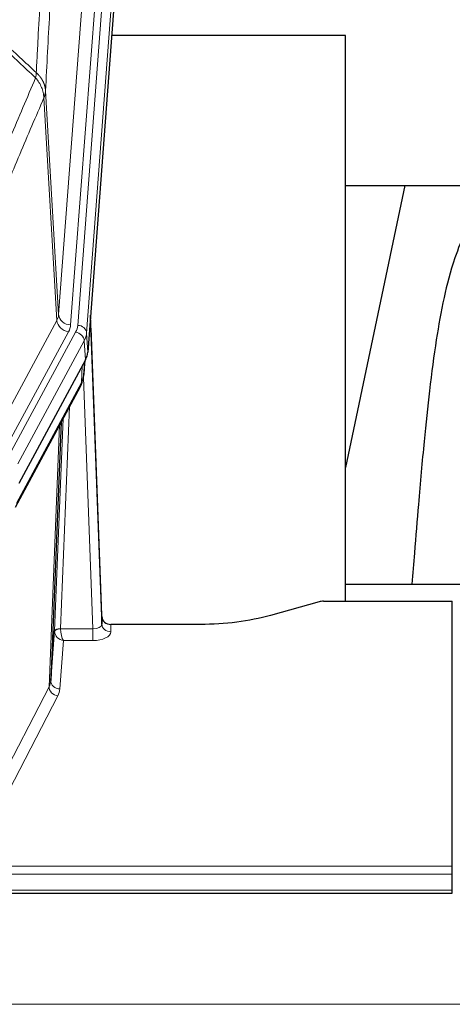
# Model space of a CAD drawing. Header units: inches. Extents: x 0 to 23760, y -13 to 16800.
# Tile 221 of 256: x 17312 to 17456, y 13866 to 14195. Entities that reach past the tile are written whole.
import ezdxf

# ---------------------------------------------------------------- set-up
doc = ezdxf.new("R2010")
doc.units = ezdxf.units.IN
doc.layers.add('1', color=7, linetype='Continuous', true_color=0xffffff)

msp = doc.modelspace()

# ---------------------------------------------------------------- linework, layer by layer
at = {"layer": '1', "color": 110, "linetype": 'Continuous', "lineweight": 13}
for p, q in [((17324.82, 14096.243), (17337.887, 14269.016)), ((17341.879, 14265.59), (17328.813, 14092.817)), ((17331.16, 14092.664), (17344.271, 14266.025)), ((17347.265, 14263.455), (17334.154, 14090.094)), ((17320.444, 14170.92), (17324.82, 14096.243)), ((17324.239, 14094.334), (17319.888, 14168.586)), ((17302.887, 14054.791), (17324.239, 14094.334)), ((17306.763, 14050.982), (17328.115, 14090.526)), ((17308.288, 14049.308), (17330.462, 14090.373)), ((17334.154, 14090.094), (17334.527, 14083.722)), ((17333.369, 14087.517), (17311.195, 14046.451)), ((17333.743, 14081.144), (17333.369, 14087.517)), ((17332.473, 14073.64), (17332.692, 14079.198)), ((17333.258, 14076.219), (17333.613, 14080.903)), ((17310.726, 14033.364), (17332.473, 14073.64)), ((17336.24, 13991.396), (17333.109, 14075.248)), ((17328.456, 14065.534), (17325.434, 13991.483)), ((17321.622, 13972.089), (17325.089, 14059.299)), ((17323.436, 13990.717), (17326.329, 14061.594)), ((17325.435, 13991.396), (17336.24, 13991.396)), ((17336.24, 13991.396), (17336.24, 13987.481)), ((17342.22, 13992.843), (17342.231, 13990.395)), ((17326.398, 13987.481), (17325.204, 13971.332)), ((17336.24, 13987.481), (17326.398, 13987.481)), ((17300.137, 13930.474), (17321.622, 13972.089)), ((17324.531, 13969.025), (17303.045, 13927.411)), ((16899.123, 13912.208), (17456.123, 13912.208)), ((16899.123, 13909.474), (17456.123, 13909.474)), ((16899.123, 13904.226), (17456.123, 13904.226)), ((16353.623, 13866.096), (21578.623, 13866.096))]:
    msp.add_line(p, q, dxfattribs=at)
at = {"layer": '1', "color": 2, "linetype": 'Continuous', "lineweight": 25}
for p, q in [((17347.645, 14257.175), (17334.527, 14083.722)), ((17420.463, 14189.411), (17342.52, 14189.411)), ((17420.463, 14000.61), (17420.463, 14189.411)), ((17440.307, 14139.33), (17420.464, 14045.174)), ((17420.526, 14139.332), (17492.2, 14139.332)), ((17339.222, 13995.465), (17335.464, 14096.103)), ((17335.544, 14091.71), (17339.232, 13992.928)), ((17333.743, 14081.144), (17311.488, 14039.93)), ((17333.252, 14076.106), (17333.615, 14080.908)), ((17333.429, 14080.563), (17333.258, 14076.219)), ((17333.252, 14076.106), (17333.258, 14076.219)), ((17310.367, 14032.034), (17332.114, 14072.31)), ((17325.635, 14060.31), (17322.207, 13974.099)), ((17492.461, 14006.183), (17420.464, 14006.183)), ((17411.667, 14000.415), (17395.503, 13995.884)), ((17413.166, 14000.61), (17456.123, 14000.61)), ((17456.123, 13912.208), (17456.123, 14000.61)), ((17339.232, 13992.928), (17339.222, 13995.465)), ((17322.207, 13974.099), (17323.436, 13990.717)), ((17372.123, 13992.843), (17342.22, 13992.843)), ((17456.123, 13909.474), (17456.123, 13912.208)), ((17456.123, 13904.226), (17456.123, 13909.474)), ((16899.123, 13903.211), (17456.123, 13903.211)), ((17456.123, 13903.211), (17456.123, 13904.226))]:
    msp.add_line(p, q, dxfattribs=at)
at = {"layer": '1', "color": 110, "linetype": 'Continuous', "lineweight": 13}
for centre, major_axis, ratio, start_param, end_param in [((17304.794, 14096.755), (-20.038, 0.241), 0.4621297, 2.903225, 3.1123764), ((17328.813, 14096.365), (3.989, -0.302), 0.8864705, 3.2608937, 4.7793301), ((17328.115, 14094.074), (3.52, -1.9), 0.8606628, 3.6289862, 5.1474227), ((17304.794, 14093.207), (-24.033, 0.005), 0.4611335, 2.8976848, 3.1068362), ((17307.142, 14093.055), (-24.033, 0.005), 0.4611335, 2.8976848, 3.1068362), ((17331.16, 14090.003), (2.991, -0.226), 0.8864705, 0.119301, 1.6377375), ((17335.544, 14089.557), (-0.214, 6.443), 0.0117452, 5.0526437, 5.774114), ((17330.462, 14087.712), (2.64, -1.425), 0.8606628, 0.4873936, 2.00583), ((17307.142, 14090.394), (27.028, 0.171), 0.4605351, 6.0362132, 6.2453646), ((17332.546, 14091.618), (2.998, 0.112), 0.4302668, 5.7021495, 6.2671208), ((17328.594, 14074.21), (3.52, -1.9), 0.8606628, 0.0000038, 0.4001271), ((17305.464, 14056.43), (27.538, 20.422), 0.1820487, 5.9117288, 5.9437091), ((17326.433, 13990.59), (-2.996, 0.15), 0.8842144, 0.0089583, 0.1047236), ((17325.434, 13990.622), (1.998, -0.082), 0.4302193, 1.5883537, 3.1255299), ((17325.435, 13990.535), (-1.996, -0.13), 0.4297663, 4.6843512, 6.2157251), ((17326.398, 13990.105), (-2.669, 1.608), 0.8008031, 0.5106166, 2.0203264), ((17326.433, 13991.451), (1.001, 0.011), 0.9036678, 3.0949665, 3.1907319), ((17326.398, 13990.105), (-0.506, 2.997), 0.2740591, 1.0794715, 2.5891813), ((17336.227, 13993.019), (-3.004, 0.138), 0.5390598, 1.5996723, 3.1704686), ((17336.227, 13990.395), (-6.003, 0.008), 0.4854373, 1.5734916, 3.1442879), ((17342.231, 13993.019), (-3, -0.013), 0.8746179, 0.0299147, 1.5670846), ((17302.205, 13974.354), (20.016, 0.121), 0.4848834, 6.0350943, 6.2444185), ((17325.204, 13973.956), (2.992, -0.221), 0.8740585, 3.1714428, 4.7769181), ((17324.531, 13971.649), (2.666, -1.376), 0.8484453, 3.5215353, 5.1252561), ((17302.205, 13971.73), (23.014, 0.002), 0.4845187, 6.038018, 6.2473422)]:
    msp.add_ellipse(centre, major_axis=major_axis, ratio=ratio, start_param=start_param, end_param=end_param, dxfattribs=at)
at = {"layer": '1', "color": 2, "linetype": 'Continuous', "lineweight": 25}
for centre, major_axis, ratio, start_param, end_param in [((17307.507, 14084.161), (-27.037, 0.006), 0.4611335, 2.8976848, 3.1068362), ((17306.614, 14085.707), (-26.161, 11.46), 0.4493681, 3.1218709, 3.267222), ((17305.463, 14056.43), (27.174, 22.247), 0.2659515, 6.0029127, 6.0348926), ((17328.76, 14074.531), (3.584, -1.776), 0.8816114, 6.2824956, 6.6531678), ((17413.169, 13999.152), (-3, 0.002), 0.4856498, 4.7136997, 5.2369038), ((17342.22, 13995.556), (-3, 0.002), 0.9042699, 0.0343167, 1.5714866)]:
    msp.add_ellipse(centre, major_axis=major_axis, ratio=ratio, start_param=start_param, end_param=end_param, dxfattribs=at)
at = {"layer": '1', "color": 110, "linetype": 'Continuous', "lineweight": 13}
for points, knots in [([(17318.332, 14369.642), (17317.774, 14363.03), (17316.672, 14349.555), (17315.062, 14328.595), (17314.018, 14314.122), (17313.247, 14303.081), (17312.863, 14297.513), (17312.485, 14291.875), (17312.233, 14288.101), (17312.108, 14286.206), (17311.483, 14276.693), (17310.991, 14268.96), (17310.265, 14257.179), (17310.025, 14253.222), (17309.549, 14245.249), (17309.312, 14241.232), (17308.609, 14229.094), (17307.687, 14212.671), (17306.796, 14195.772), (17306.358, 14187.204)], [0, 0, 0, 0, 0.125, 0.25, 0.375, 0.375, 0.4375, 0.46875, 0.46875, 0.5, 0.5, 0.625, 0.625, 0.6875, 0.6875, 0.75, 0.75, 0.875, 1, 1, 1, 1]), ([(17317.354, 14176.982), (17317.41, 14178.072), (17317.466, 14179.16), (17317.578, 14181.333), (17317.747, 14184.586), (17318.142, 14192.136), (17318.486, 14198.538), (17319.179, 14211.247), (17320.119, 14227.945), (17321.578, 14252.246), (17322.582, 14267.951), (17323.156, 14276.645), (17323.22, 14277.609), (17323.348, 14279.533), (17323.54, 14282.413), (17323.992, 14289.092), (17324.383, 14294.744), (17324.712, 14299.415), (17324.778, 14300.347), (17324.91, 14302.207), (17325.108, 14304.991), (17325.573, 14311.445), (17325.976, 14316.903), (17326.787, 14327.722), (17327.885, 14341.887), (17329.012, 14355.531), (17329.584, 14362.222)], [0, 0, 0, 0, 0.015625, 0.015625, 0.03125, 0.0625, 0.125, 0.125, 0.25, 0.375, 0.5, 0.5, 0.515625, 0.515625, 0.53125, 0.5625, 0.625, 0.625, 0.640625, 0.640625, 0.65625, 0.6875, 0.75, 0.75, 0.875, 1, 1, 1, 1]), ([(17332.639, 14355.606), (17332.069, 14348.933), (17330.945, 14335.327), (17329.85, 14321.203), (17329.041, 14310.415), (17328.639, 14304.972), (17328.176, 14298.537), (17327.978, 14295.761), (17327.846, 14293.906), (17327.781, 14292.977), (17327.453, 14288.32), (17327.063, 14282.684), (17326.612, 14276.025), (17326.421, 14273.154), (17326.293, 14271.235), (17326.229, 14270.274), (17325.657, 14261.606), (17324.655, 14245.949), (17323.201, 14221.723), (17321.794, 14196.755), (17320.889, 14179.614), (17320.444, 14170.92)], [0, 0, 0, 0, 0.125, 0.25, 0.25, 0.3125, 0.34375, 0.359375, 0.359375, 0.375, 0.375, 0.4375, 0.46875, 0.484375, 0.484375, 0.5, 0.5, 0.625, 0.75, 0.875, 1, 1, 1, 1]), ([(17300.289, 14135.087), (17301.686, 14138.502), (17303.086, 14141.9), (17305.888, 14148.662), (17307.291, 14152.026), (17311.505, 14162.065), (17314.32, 14168.689), (17317.142, 14175.244)], [0, 0, 0, 0, 0.25, 0.25, 0.5, 0.5, 1, 1, 1, 1]), ([(17317.354, 14176.982), (17317.334, 14176.718), (17317.318, 14176.431), (17317.26, 14175.841), (17317.217, 14175.538), (17317.142, 14175.244)], [0, 0, 0, 0, 0.5, 0.5, 1, 1, 1, 1]), ([(17317.142, 14175.244), (17317.551, 14174.761), (17317.924, 14174.251), (17318.582, 14173.187), (17318.868, 14172.634), (17319.339, 14171.503), (17319.525, 14170.924), (17319.789, 14169.757), (17319.866, 14169.17), (17319.888, 14168.586)], [0, 0, 0, 0, 0.25, 0.25, 0.5, 0.5, 0.75, 0.75, 1, 1, 1, 1]), ([(17317.354, 14176.982), (17317.367, 14176.97), (17317.392, 14176.947), (17317.43, 14176.913), (17317.469, 14176.878), (17317.507, 14176.843), (17317.545, 14176.807), (17317.584, 14176.77), (17317.622, 14176.734), (17317.661, 14176.696), (17317.699, 14176.659), (17317.738, 14176.62), (17317.777, 14176.582), (17317.816, 14176.543), (17317.855, 14176.503), (17317.894, 14176.463), (17317.933, 14176.422), (17317.972, 14176.381), (17318.011, 14176.34), (17318.051, 14176.298), (17318.09, 14176.255), (17318.129, 14176.212), (17318.168, 14176.168), (17318.208, 14176.124), (17318.247, 14176.08), (17318.286, 14176.035), (17318.325, 14175.989), (17318.364, 14175.943), (17318.403, 14175.896), (17318.442, 14175.849), (17318.481, 14175.801), (17318.52, 14175.753), (17318.559, 14175.705), (17318.598, 14175.655), (17318.636, 14175.605), (17318.675, 14175.555), (17318.713, 14175.504), (17318.751, 14175.453), (17318.789, 14175.401), (17318.827, 14175.348), (17318.865, 14175.295), (17318.903, 14175.242), (17318.94, 14175.188), (17318.978, 14175.133), (17319.015, 14175.078), (17319.052, 14175.022), (17319.088, 14174.965), (17319.125, 14174.909), (17319.161, 14174.851), (17319.197, 14174.793), (17319.233, 14174.734), (17319.268, 14174.675), (17319.303, 14174.616), (17319.338, 14174.555), (17319.373, 14174.494), (17319.407, 14174.433), (17319.441, 14174.371), (17319.475, 14174.309), (17319.508, 14174.246), (17319.543, 14174.177), (17319.58, 14174.104), (17319.618, 14174.027), (17319.656, 14173.949), (17319.693, 14173.87), (17319.729, 14173.792), (17319.764, 14173.713), (17319.798, 14173.634), (17319.831, 14173.554), (17319.864, 14173.475), (17319.896, 14173.395), (17319.926, 14173.315), (17319.956, 14173.234), (17319.986, 14173.154), (17320.014, 14173.073), (17320.041, 14172.992), (17320.068, 14172.911), (17320.094, 14172.829), (17320.119, 14172.748), (17320.143, 14172.666), (17320.166, 14172.584), (17320.188, 14172.502), (17320.21, 14172.42), (17320.23, 14172.337), (17320.25, 14172.255), (17320.268, 14172.172), (17320.286, 14172.089), (17320.303, 14172.006), (17320.32, 14171.923), (17320.335, 14171.84), (17320.349, 14171.757), (17320.363, 14171.673), (17320.375, 14171.59), (17320.387, 14171.506), (17320.398, 14171.423), (17320.408, 14171.339), (17320.417, 14171.255), (17320.425, 14171.172), (17320.432, 14171.088), (17320.439, 14171.004), (17320.442, 14170.948), (17320.444, 14170.92)], [0, 0, 0, 0, 0.0069372, 0.0139334, 0.0209887, 0.028103, 0.0352764, 0.0425088, 0.0498003, 0.0571509, 0.0645605, 0.0720292, 0.0795569, 0.0871437, 0.0947896, 0.1024945, 0.1102584, 0.1180815, 0.1259636, 0.1339048, 0.141905, 0.1499643, 0.1580827, 0.1662601, 0.1744966, 0.1827922, 0.1911468, 0.1995605, 0.2080333, 0.2165651, 0.225156, 0.233806, 0.2425151, 0.2512832, 0.2601104, 0.2689967, 0.277942, 0.2869465, 0.29601, 0.3051325, 0.3143142, 0.3235549, 0.3328547, 0.3422136, 0.3516315, 0.3611085, 0.3706446, 0.3802398, 0.3898941, 0.3996074, 0.4093798, 0.4192113, 0.4291019, 0.4390515, 0.4490602, 0.459128, 0.4692549, 0.4794409, 0.4896859, 0.4999901, 0.5124905, 0.524991, 0.5374914, 0.5499918, 0.5624922, 0.5749926, 0.587493, 0.5999934, 0.6124937, 0.6249941, 0.6374944, 0.6499948, 0.6624951, 0.6749954, 0.6874957, 0.699996, 0.7124963, 0.7249966, 0.7374968, 0.7499971, 0.7624973, 0.7749976, 0.7874978, 0.799998, 0.8124982, 0.8249984, 0.8374986, 0.8499988, 0.8624989, 0.8749991, 0.8874992, 0.8999993, 0.9124995, 0.9249996, 0.9374997, 0.9499998, 0.9624998, 0.9749999, 0.9875, 1, 1, 1, 1]), ([(17320.444, 14170.92), (17320.443, 14170.913), (17320.442, 14170.887), (17320.439, 14170.83), (17320.432, 14170.739), (17320.42, 14170.612), (17320.401, 14170.45), (17320.373, 14170.252), (17320.331, 14170.02), (17320.287, 14169.821), (17320.249, 14169.667), (17320.223, 14169.571), (17320.197, 14169.477), (17320.17, 14169.386), (17320.143, 14169.296), (17320.115, 14169.209), (17320.087, 14169.124), (17320.059, 14169.041), (17320.03, 14168.96), (17320.001, 14168.881), (17319.973, 14168.804), (17319.944, 14168.73), (17319.916, 14168.657), (17319.897, 14168.61), (17319.888, 14168.586)], [0, 0, 0, 0, 0.0092499, 0.0337179, 0.073404, 0.128308, 0.1984299, 0.2837694, 0.3843264, 0.5001005, 0.5424888, 0.5838484, 0.6241794, 0.6634821, 0.7017567, 0.7390032, 0.7752221, 0.8104134, 0.8445775, 0.8777146, 0.909825, 0.9409091, 0.9709673, 1, 1, 1, 1]), ([(17319.888, 14168.586), (17317.202, 14162.354), (17314.522, 14156.058), (17310.511, 14146.522), (17309.176, 14143.328), (17306.508, 14136.908), (17305.176, 14133.682), (17303.845, 14130.442)], [0, 0, 0, 0, 0.5, 0.5, 0.75, 0.75, 1, 1, 1, 1])]:
    msp.add_open_spline(points, degree=3, knots=knots, dxfattribs=at)
for points in [[(17317.142, 14175.244), (17313.395, 14178.73), (17309.647, 14182.215), (17305.899, 14185.698)], [(17306.358, 14187.204), (17310.024, 14183.798), (17313.689, 14180.39), (17317.354, 14176.982)]]:
    msp.add_open_spline(points, degree=3, dxfattribs=at)
at = {"layer": '1', "color": 2, "linetype": 'Continuous', "lineweight": 25}
for points, knots in [([(17469.569, 14139.363), (17468.435, 14137.856), (17462.485, 14129.333), (17456.912, 14116.189), (17453.033, 14101.231), (17450.61, 14087.348), (17448.603, 14072.119), (17446.632, 14053.616), (17445, 14035.333), (17443.713, 14018.965), (17442.911, 14009.825), (17442.615, 14006.307)], [0, 0, 0, 0, 0.0321271, 0.1811391, 0.2945987, 0.4244837, 0.5723167, 0.6990076, 0.8399552, 0.939366, 1, 1, 1, 1]), ([(17395.503, 13995.884), (17391.969, 13994.893), (17388.167, 13994.129), (17380.284, 13993.104), (17376.204, 13992.843), (17372.123, 13992.843)], [0, 0, 0, 0, 0.5, 0.5, 1, 1, 1, 1])]:
    msp.add_open_spline(points, degree=3, knots=knots, dxfattribs=at)
msp.add_open_spline([(17332.114, 14072.31), (17332.235, 14072.533), (17332.345, 14072.755)], degree=2, dxfattribs=at)

doc.saveas('drawing.dxf')
